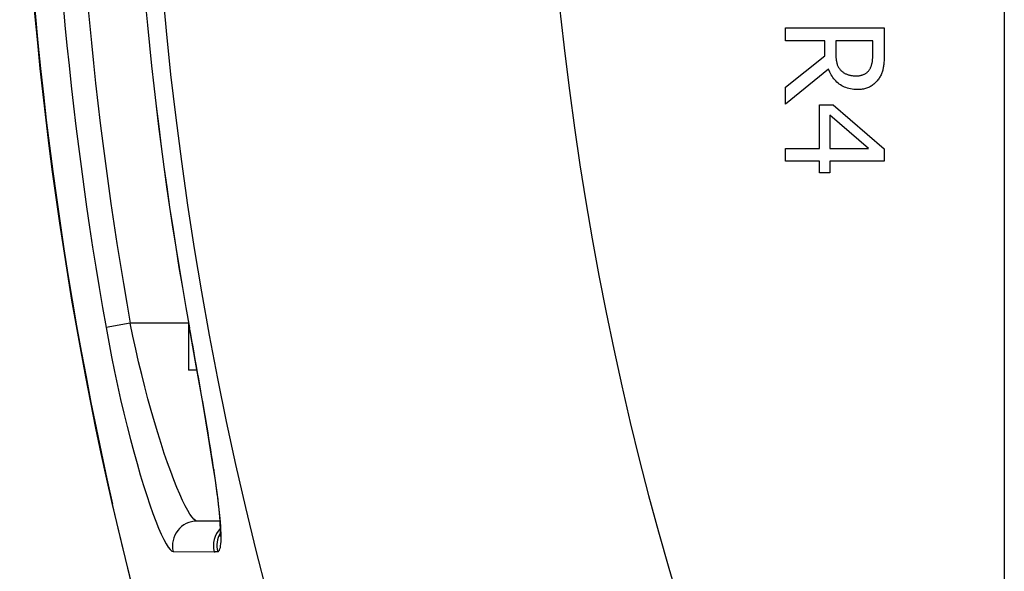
# Model space of a CAD drawing. Header units: inches. Extents: x 2.3 to 58.5, y 3.7 to 32.
# Tile 19 of 48: x 2.311 to 2.703, y 19.507 to 19.727. Entities that reach past the tile are written whole.
import ezdxf

# ---------------------------------------------------------------- set-up
doc = ezdxf.new("R2010")
doc.units = ezdxf.units.IN
doc.header["$MEASUREMENT"] = 0
doc.layers.add('Visible Edges(ANSI)', color=7, linetype='Continuous', lineweight=25)
doc.layers.add('Visible Tangent Edges(ANSI)', color=7, linetype='Continuous', lineweight=25)

msp = doc.modelspace()

# ---------------------------------------------------------------- linework, layer by layer
at = {"layer": 'Visible Edges(ANSI)'}
for p, q in [((2.7026, 22.71601), (2.7026, 7.00801)), ((2.61542, 19.71855), (2.61542, 19.72378)), ((2.61542, 19.72378), (2.65479, 19.72378)), ((2.65479, 19.72378), (2.65479, 19.71363)), ((2.63109, 19.71855), (2.61542, 19.71855)), ((2.63109, 19.71255), (2.63109, 19.71855)), ((2.65026, 19.71855), (2.63546, 19.71855)), ((2.63546, 19.71855), (2.63546, 19.71395)), ((2.65026, 19.71335), (2.65026, 19.71855)), ((2.61542, 19.70011), (2.63109, 19.71255)), ((2.63255, 19.70732), (2.61542, 19.69331)), ((2.61542, 19.69331), (2.61542, 19.70011)), ((2.62895, 19.67573), (2.62895, 19.69312)), ((2.62895, 19.69312), (2.6345, 19.69312)), ((2.6345, 19.69312), (2.65479, 19.67551)), ((2.64857, 19.67573), (2.63319, 19.68897)), ((2.63319, 19.68897), (2.63319, 19.67573)), ((2.61542, 19.67066), (2.61542, 19.67573)), ((2.61542, 19.67573), (2.62895, 19.67573)), ((2.63319, 19.67573), (2.64857, 19.67573)), ((2.65479, 19.67551), (2.65479, 19.67066)), ((2.62895, 19.67066), (2.61542, 19.67066)), ((2.62895, 19.66597), (2.62895, 19.67066)), ((2.65479, 19.67066), (2.63319, 19.67066)), ((2.63319, 19.67066), (2.63319, 19.66597)), ((2.63319, 19.66597), (2.62895, 19.66597)), ((2.37779, 19.60625), (2.37779, 19.58747)), ((2.38118, 19.58747), (2.37779, 19.58747)), ((2.39027, 19.52737), (2.38118, 19.52737))]:
    msp.add_line(p, q, dxfattribs=at)
at = {"layer": 'Visible Edges(ANSI)', "flags": 128}
for points in [[(2.63546, 19.71395), (2.63546, 19.71358), (2.63547, 19.71321), (2.63548, 19.71285), (2.6355, 19.7125), (2.63553, 19.71215), (2.63556, 19.7118), (2.63559, 19.71147), (2.63563, 19.71114), (2.63568, 19.71082), (2.63573, 19.7105), (2.63579, 19.71019), (2.63586, 19.70989), (2.63593, 19.70959), (2.63601, 19.7093), (2.63611, 19.70902), (2.63622, 19.70875), (2.63633, 19.70848), (2.63647, 19.70822), (2.63661, 19.70797), (2.63676, 19.70773), (2.63693, 19.7075), (2.63711, 19.70727), (2.6373, 19.70705), (2.6375, 19.70684)], [(2.64892, 19.70709), (2.64904, 19.70728), (2.64915, 19.70748), (2.64926, 19.70768), (2.64936, 19.70788), (2.64946, 19.70809), (2.64955, 19.7083), (2.64963, 19.70852), (2.64971, 19.70875), (2.64978, 19.70898), (2.64984, 19.70921), (2.6499, 19.70945), (2.64996, 19.70969), (2.65001, 19.70995), (2.65005, 19.71021), (2.65009, 19.71048), (2.65013, 19.71076), (2.65016, 19.71105), (2.65018, 19.71135), (2.65021, 19.71166), (2.65023, 19.71198), (2.65024, 19.71231), (2.65025, 19.71264), (2.65026, 19.71299), (2.65026, 19.71335)], [(2.65479, 19.71363), (2.65479, 19.71308), (2.65478, 19.71254), (2.65477, 19.71201), (2.65475, 19.7115), (2.65473, 19.71101), (2.6547, 19.71053), (2.65467, 19.71006), (2.65463, 19.70962), (2.65458, 19.70918), (2.65454, 19.70876), (2.65448, 19.70836), (2.65442, 19.70797), (2.65436, 19.70759), (2.65427, 19.70722), (2.65418, 19.70684), (2.65407, 19.70647), (2.65395, 19.70611), (2.65381, 19.70574), (2.65366, 19.70538), (2.6535, 19.70502), (2.65333, 19.70467), (2.65314, 19.70431), (2.65293, 19.70396), (2.65272, 19.70362)], [(2.6441, 19.69915), (2.64339, 19.69917), (2.64271, 19.69921), (2.64204, 19.69929), (2.64139, 19.69939), (2.64075, 19.69953), (2.64014, 19.6997), (2.63955, 19.6999), (2.63898, 19.70013), (2.63842, 19.70039), (2.63789, 19.70068), (2.63737, 19.701), (2.63688, 19.70135), (2.6364, 19.70173), (2.63595, 19.70213), (2.63551, 19.70255), (2.6351, 19.70299), (2.63471, 19.70346), (2.63434, 19.70394), (2.63399, 19.70445), (2.63366, 19.70498), (2.63335, 19.70553), (2.63306, 19.70611), (2.6328, 19.7067), (2.63255, 19.70732)], [(2.6375, 19.70684), (2.63768, 19.70665), (2.63787, 19.70647), (2.63807, 19.7063), (2.63827, 19.70614), (2.63848, 19.70599), (2.6387, 19.70584), (2.63892, 19.70571), (2.63914, 19.70558), (2.63938, 19.70546), (2.63962, 19.70535), (2.63986, 19.70524), (2.64011, 19.70515), (2.64037, 19.70506), (2.64064, 19.70498), (2.64091, 19.70491), (2.64119, 19.70485), (2.64148, 19.70479), (2.64177, 19.70474), (2.64208, 19.7047), (2.64238, 19.70467), (2.6427, 19.70464), (2.64302, 19.70462), (2.64335, 19.70461), (2.64369, 19.70461)], [(2.64369, 19.70461), (2.64397, 19.70461), (2.64425, 19.70462), (2.64452, 19.70464), (2.64479, 19.70467), (2.64505, 19.70471), (2.64531, 19.70476), (2.64556, 19.70481), (2.64581, 19.70488), (2.64605, 19.70495), (2.64628, 19.70503), (2.64651, 19.70512), (2.64674, 19.70521), (2.64695, 19.70532), (2.64716, 19.70543), (2.64737, 19.70556), (2.64757, 19.70569), (2.64776, 19.70583), (2.64794, 19.70599), (2.64812, 19.70615), (2.64829, 19.70632), (2.64846, 19.7065), (2.64862, 19.70669), (2.64877, 19.70689), (2.64892, 19.70709)], [(2.65272, 19.70362), (2.65249, 19.70328), (2.65225, 19.70295), (2.652, 19.70263), (2.65174, 19.70233), (2.65147, 19.70204), (2.65119, 19.70176), (2.6509, 19.7015), (2.6506, 19.70124), (2.65029, 19.701), (2.64996, 19.70077), (2.64963, 19.70055), (2.64929, 19.70035), (2.64893, 19.70016), (2.64856, 19.69998), (2.64818, 19.69982), (2.64778, 19.69968), (2.64737, 19.69956), (2.64695, 19.69945), (2.64651, 19.69936), (2.64605, 19.69928), (2.64559, 19.69923), (2.64511, 19.69918), (2.64461, 19.69916), (2.6441, 19.69915)], [(2.38774, 19.54818), (2.38577, 19.56071), (2.38345, 19.57449), (2.38087, 19.58921), (2.37814, 19.60434)], [(2.38774, 19.54818), (2.38918, 19.53786), (2.39009, 19.52957), (2.39043, 19.52375), (2.39039, 19.52194), (2.39033, 19.52125)], [(2.34734, 19.53397), (2.35421, 19.5053), (2.36175, 19.47682), (2.36992, 19.44865), (2.3787, 19.42086), (2.38805, 19.39348), (2.39795, 19.36654), (2.40835, 19.3401), (2.41922, 19.31425)]]:
    msp.add_lwpolyline(points, dxfattribs=at)
at = {"layer": 'Visible Edges(ANSI)'}
for radius, start, end in [(1.48092, 167.20209, 192.79791), (1.43662, 169.66757, 190.33243)]:
    msp.add_arc((3.79146, 19.86201), radius, start, end, dxfattribs=at)
at = {"layer": 'Visible Tangent Edges(ANSI)'}
for p, q in [((2.35457, 19.60611), (2.34492, 19.60439)), ((2.37779, 19.60611), (2.35457, 19.60611)), ((2.37814, 19.60434), (2.37818, 19.60435)), ((2.34734, 19.53397), (2.34756, 19.53402)), ((2.37165, 19.5152), (2.38796, 19.51517))]:
    msp.add_line(p, q, dxfattribs=at)
at = {"layer": 'Visible Tangent Edges(ANSI)', "flags": 128}
for points in [[(2.34492, 19.60439), (2.34599, 19.59856), (2.34711, 19.59274), (2.34829, 19.58696), (2.3495, 19.58128), (2.35074, 19.57572), (2.35201, 19.57029), (2.3533, 19.56501), (2.35462, 19.55988), (2.35594, 19.55494), (2.35726, 19.55021), (2.35857, 19.54572), (2.35986, 19.54147), (2.36114, 19.53748), (2.36239, 19.53378), (2.3636, 19.53037), (2.36476, 19.52727), (2.36587, 19.5245), (2.36692, 19.52208), (2.36791, 19.52001), (2.36882, 19.5183), (2.36966, 19.51695), (2.37041, 19.51598), (2.37108, 19.5154), (2.37165, 19.5152)], [(2.38118, 19.52737), (2.3806, 19.52754), (2.37994, 19.52806), (2.37918, 19.52891), (2.37835, 19.5301), (2.37744, 19.53161), (2.37646, 19.53344), (2.37541, 19.53558), (2.37431, 19.53802), (2.37315, 19.54075), (2.37194, 19.54377), (2.3707, 19.54704), (2.36943, 19.55056), (2.36814, 19.55431), (2.36684, 19.55827), (2.36552, 19.56245), (2.36421, 19.56681), (2.36291, 19.57134), (2.36162, 19.576), (2.36036, 19.5808), (2.35912, 19.58571), (2.35792, 19.59072), (2.35675, 19.59582), (2.35564, 19.60096), (2.35457, 19.60611)], [(2.38791, 19.5475), (2.3876, 19.54951), (2.38729, 19.55157), (2.38696, 19.55367), (2.38661, 19.55582), (2.38626, 19.558), (2.3859, 19.56022), (2.38553, 19.56248), (2.38515, 19.56477), (2.38476, 19.56708), (2.38436, 19.56943), (2.38396, 19.5718), (2.38354, 19.5742), (2.38312, 19.57662), (2.3827, 19.57907), (2.38226, 19.58155), (2.38182, 19.58404), (2.38138, 19.58655), (2.38093, 19.58908), (2.38048, 19.59161), (2.38002, 19.59416), (2.37956, 19.59671), (2.3791, 19.59926), (2.37864, 19.6018), (2.37818, 19.60435)], [(2.38938, 19.51522), (2.38965, 19.5153), (2.3899, 19.5155), (2.39011, 19.51582), (2.39029, 19.51626), (2.39044, 19.51681), (2.39056, 19.51748), (2.39065, 19.51826), (2.39071, 19.51916), (2.39075, 19.52017), (2.39075, 19.52128), (2.39072, 19.52251), (2.39067, 19.52384), (2.39059, 19.52527), (2.39047, 19.52681), (2.39034, 19.52845), (2.39017, 19.53019), (2.38997, 19.53203), (2.38975, 19.53398), (2.38951, 19.53601), (2.38923, 19.53814), (2.38894, 19.54036), (2.38862, 19.54266), (2.38827, 19.54504), (2.38791, 19.5475)], [(2.35437, 19.50558), (2.35203, 19.51504), (2.34975, 19.52452), (2.34756, 19.53402)], [(2.38796, 19.51517), (2.38802, 19.51517), (2.38808, 19.51517), (2.38814, 19.51517), (2.3882, 19.51517), (2.38826, 19.51517), (2.38832, 19.51517), (2.38838, 19.51518), (2.38844, 19.51518), (2.3885, 19.51518), (2.38856, 19.51518), (2.38862, 19.51518), (2.38867, 19.51518), (2.38873, 19.51519), (2.38879, 19.51519), (2.38885, 19.51519), (2.38891, 19.51519), (2.38897, 19.5152), (2.38903, 19.5152), (2.38909, 19.5152), (2.38915, 19.51521), (2.38921, 19.51521), (2.38927, 19.51521), (2.38932, 19.51522), (2.38938, 19.51522)]]:
    msp.add_lwpolyline(points, dxfattribs=at)
at = {"layer": 'Visible Tangent Edges(ANSI)'}
for radius, start, end in [(1.42943, 157.47571, 202.52429), (1.27255, 158.44534, 201.55466), (1.48069, 167.20209, 192.79791), (1.4693, 169.90168, 190.09832), (1.4595, 169.90168, 190.09832), (1.43658, 169.66757, 190.33243)]:
    msp.add_arc((3.79146, 19.86201), radius, start, end, dxfattribs=at)
for centre, major_axis, ratio, start_param, end_param in [((2.39748, 19.54964), (-0.00973, -0.00146), 0.633246, 0, 0.112851), ((2.38118, 19.51752), (0, 0.00984), 0.995969, 0, 1.809444), ((2.39748, 19.51752), (0, 0.00984), 0.995964, 0.803958, 1.812127), ((2.3989, 19.51758), (0.00071, -0.00982), 0.996083, 4.113518, 4.881889)]:
    msp.add_ellipse(centre, major_axis=major_axis, ratio=ratio, start_param=start_param, end_param=end_param, dxfattribs=at)

doc.saveas('drawing.dxf')
